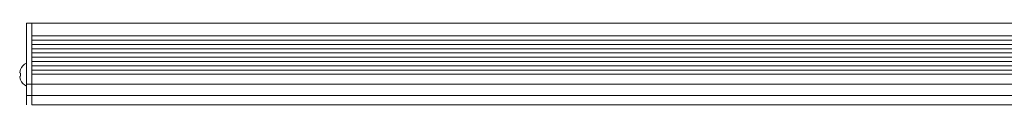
# Model space of a CAD drawing. Header units: millimetres. Extents: x -201 to 202, y 143 to 428.
# Tile 3 of 46: x -73.57 to -18.12, y 241.32 to 245.92. Entities that reach past the tile are written whole.
import ezdxf

# ---------------------------------------------------------------- set-up
doc = ezdxf.new("R2010")
doc.units = ezdxf.units.MM
doc.header["$LTSCALE"] = 0.25
for name, color, linetype, lineweight in [('BASE', 7, 'Continuous', 20), ('MXB8146', 7, 'Continuous', 20), ('SIDE PLATE', 7, 'Continuous', 20)]:
    doc.layers.add(name, color=color, linetype=linetype, lineweight=lineweight)

msp = doc.modelspace()

# ---------------------------------------------------------------- linework, layer by layer
at = {"layer": 'BASE'}
for p, q in [((-72.8798, 245.9213), (47.1202, 245.9213)), ((-72.8798, 245.9213), (-72.8798, 241.3213)), ((47.1202, 245.2013), (-72.8798, 245.2013)), ((-72.8798, 244.9613), (47.1202, 244.9613)), ((47.1202, 244.7213), (-72.8798, 244.7213)), ((-72.8798, 244.4813), (47.1202, 244.4813)), ((47.1202, 244.2413), (-72.8798, 244.2413)), ((-72.8798, 244.0013), (47.1202, 244.0013)), ((47.1202, 243.7613), (-72.8798, 243.7613)), ((-72.8798, 243.5213), (47.1202, 243.5213)), ((47.1202, 243.2813), (-72.8798, 243.2813)), ((-72.8798, 243.0413), (47.1202, 243.0413)), ((47.1202, 242.4813), (-72.8798, 242.4813)), ((-72.8798, 241.8413), (47.1202, 241.8413)), ((47.1202, 241.3213), (-72.8798, 241.3213))]:
    msp.add_line(p, q, dxfattribs=at)
at = {"layer": 'MXB8146'}
for p, q in [((-73.1798, 243.6713), (-73.1798, 242.3713)), ((-73.5173, 243.1045), (-73.5669, 243.1178)), ((-73.5669, 242.9248), (-73.5173, 242.9381)), ((-73.5173, 243.3045), (-73.522, 243.3058)), ((-73.522, 242.7368), (-73.5173, 242.7381))]:
    msp.add_line(p, q, dxfattribs=at)
for centre, radius, start, end in [((-72.8517, 243.0213), 0.7281, 116.785, 157.00082), ((-72.8308, 243.0222), 0.7423, 157.63925, 172.59348), ((-72.8308, 243.0204), 0.7423, 187.40652, 202.36075), ((-72.7757, 243.0213), 0.7463, 173.59563, 186.40437), ((-72.8517, 243.0213), 0.7281, 202.99918, 243.215)]:
    msp.add_arc(centre, radius, start, end, dxfattribs=at)
at = {"layer": 'SIDE PLATE'}
for p, q in [((-73.1798, 245.9213), (-72.8798, 245.9213)), ((-73.1798, 241.3213), (-73.1798, 245.9213)), ((-72.8798, 242.4813), (-73.1798, 242.4813)), ((-73.1798, 241.8413), (-72.8798, 241.8413))]:
    msp.add_line(p, q, dxfattribs=at)

doc.saveas('drawing.dxf')
